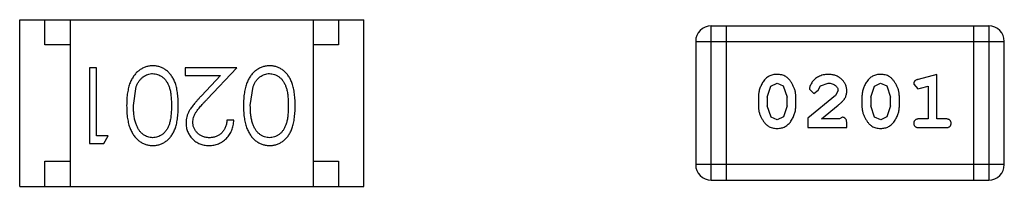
# Model space of a CAD drawing. Header units: inches. Extents: x -13 to 240, y -18 to 126.
# Tile 45 of 112: x 179.137 to 181.081, y 37.101 to 37.431. Entities that reach past the tile are written whole.
import ezdxf

# ---------------------------------------------------------------- set-up
doc = ezdxf.new("R2010")
doc.units = ezdxf.units.IN
doc.header["$LTSCALE"] = 1.21
doc.header["$MEASUREMENT"] = 0
doc.layers.get('0').update_dxf_attribs({"linetype": 'CONTINUOUS'})

msp = doc.modelspace()

# ---------------------------------------------------------------- linework, layer by layer
at = {"color": 7, "linetype": 'Continuous'}
for p, q in [((179.1366, 37.1014), (179.1366, 37.4314)), ((179.1366, 37.4314), (179.8166, 37.4314)), ((179.1866, 37.3814), (179.1866, 37.4314)), ((179.2366, 37.4314), (179.2366, 37.1014)), ((179.7166, 37.4314), (179.7166, 37.1014)), ((179.7666, 37.4314), (179.7666, 37.3814)), ((179.8166, 37.1014), (179.8166, 37.4314)), ((180.5023, 37.114), (180.5023, 37.4188)), ((181.0509, 37.4188), (180.5023, 37.4188)), ((180.5328, 37.114), (180.5328, 37.4188)), ((181.0204, 37.4188), (181.0204, 37.114)), ((181.0509, 37.4188), (181.0509, 37.114)), ((179.2366, 37.3814), (179.1866, 37.3814)), ((179.7666, 37.3814), (179.7166, 37.3814)), ((180.4718, 37.3884), (180.4718, 37.1445)), ((180.4718, 37.3884), (181.0814, 37.3884)), ((181.0814, 37.1445), (181.0814, 37.3884)), ((179.2748, 37.3362), (179.2748, 37.1862)), ((179.2883, 37.3362), (179.2748, 37.3362)), ((179.2883, 37.2015), (179.2883, 37.3362)), ((179.4633, 37.3362), (179.4633, 37.3208)), ((179.5652, 37.3362), (179.4633, 37.3362)), ((179.4633, 37.3208), (179.5331, 37.3208)), ((179.5331, 37.3208), (179.4956, 37.2807)), ((179.507, 37.2741), (179.5652, 37.3362)), ((180.9481, 37.3231), (180.9115, 37.3132)), ((180.9481, 37.235), (180.9481, 37.3231)), ((180.6202, 37.3), (180.6326, 37.3058)), ((180.6326, 37.3058), (180.6447, 37.3005)), ((180.6447, 37.3005), (180.6523, 37.2782)), ((180.7186, 37.3004), (180.7335, 37.3058)), ((180.8248, 37.3), (180.8371, 37.3058)), ((180.8371, 37.3058), (180.8493, 37.3005)), ((180.8493, 37.3005), (180.8568, 37.2782)), ((180.9024, 37.304), (180.9103, 37.2948)), ((179.3614, 37.2612), (179.367, 37.2989)), ((179.5921, 37.2612), (179.5978, 37.2989)), ((180.613, 37.2782), (180.6202, 37.3)), ((180.7482, 37.2815), (180.6932, 37.2366)), ((180.6964, 37.2938), (180.7052, 37.2853)), ((180.7052, 37.2853), (180.7137, 37.2919)), ((180.7137, 37.2919), (180.7186, 37.3004)), ((180.753, 37.2912), (180.7482, 37.2815)), ((180.8175, 37.2782), (180.8248, 37.3)), ((180.9103, 37.2948), (180.9157, 37.2958)), ((180.9157, 37.2958), (180.9308, 37.2999)), ((180.9308, 37.2999), (180.9308, 37.235)), ((180.5957, 37.2785), (180.5957, 37.2607)), ((180.613, 37.2782), (180.613, 37.261)), ((180.6523, 37.261), (180.6523, 37.2782)), ((180.6696, 37.2607), (180.6696, 37.2785)), ((180.72, 37.235), (180.7535, 37.262)), ((180.8002, 37.2785), (180.8002, 37.2607)), ((180.8175, 37.2782), (180.8175, 37.261)), ((180.8568, 37.261), (180.8568, 37.2782)), ((180.8741, 37.2607), (180.8741, 37.2785)), ((180.6206, 37.2387), (180.613, 37.261)), ((180.6523, 37.261), (180.6451, 37.2392)), ((180.8251, 37.2387), (180.8175, 37.261)), ((180.8568, 37.261), (180.8496, 37.2392)), ((179.5594, 37.2323), (179.546, 37.2323)), ((180.6328, 37.2334), (180.6206, 37.2387)), ((180.6451, 37.2392), (180.6328, 37.2334)), ((180.6932, 37.2366), (180.6932, 37.2177)), ((180.7561, 37.235), (180.72, 37.235)), ((180.7617, 37.2381), (180.7561, 37.235)), ((180.7703, 37.2177), (180.7703, 37.2255)), ((180.8373, 37.2334), (180.8251, 37.2387)), ((180.8496, 37.2392), (180.8373, 37.2334)), ((180.9308, 37.235), (180.9135, 37.235)), ((180.9654, 37.235), (180.9481, 37.235)), ((180.6932, 37.2177), (180.7703, 37.2177)), ((180.9135, 37.2177), (180.9654, 37.2177)), ((179.2748, 37.1862), (179.3026, 37.1862)), ((179.3114, 37.2015), (179.2883, 37.2015)), ((179.3026, 37.1862), (179.3114, 37.2015)), ((179.1866, 37.1014), (179.1866, 37.1514)), ((179.1866, 37.1514), (179.2366, 37.1514)), ((179.7166, 37.1514), (179.7666, 37.1514)), ((179.7666, 37.1514), (179.7666, 37.1014)), ((181.0814, 37.1445), (180.4718, 37.1445)), ((180.5023, 37.114), (181.0509, 37.114)), ((179.1366, 37.1014), (179.8166, 37.1014))]:
    msp.add_line(p, q, dxfattribs=at)
for centre, start, end in [((180.5023, 37.3884), 90, 180), ((181.0509, 37.3884), 0, 90), ((180.5023, 37.1445), 180, 270), ((181.0509, 37.1445), 270, 0)]:
    msp.add_arc(centre, 0.0305, start, end, dxfattribs=at)
for points, knots in [([(179.3997, 37.34), (179.3985, 37.34), (179.3961, 37.34), (179.3926, 37.3395), (179.3892, 37.3389), (179.3858, 37.3379), (179.3826, 37.3367), (179.3794, 37.3353), (179.3763, 37.3335), (179.3733, 37.3315), (179.3704, 37.3293), (179.3676, 37.3267), (179.365, 37.324), (179.3626, 37.3209), (179.3604, 37.3176), (179.3583, 37.3141), (179.3564, 37.3103), (179.3546, 37.3062), (179.353, 37.3018), (179.3517, 37.2971), (179.3505, 37.292), (179.3495, 37.2865), (179.3488, 37.2807), (179.3483, 37.2745), (179.348, 37.268), (179.3479, 37.2635), (179.3479, 37.2612)], [0, 0, 0, 0, 0.033824, 0.067298, 0.10028, 0.133019, 0.165736, 0.198792, 0.232372, 0.266409, 0.301016, 0.336196, 0.371972, 0.408574, 0.446394, 0.485225, 0.525372, 0.567224, 0.611081, 0.65775, 0.70702, 0.759235, 0.814484, 0.873227, 0.934937, 1, 1, 1, 1]), ([(179.4498, 37.2612), (179.4498, 37.2636), (179.4498, 37.2682), (179.4495, 37.275), (179.449, 37.2814), (179.4483, 37.2873), (179.4474, 37.2928), (179.4463, 37.298), (179.445, 37.3027), (179.4435, 37.307), (179.4418, 37.311), (179.4399, 37.3148), (179.4379, 37.3182), (179.4357, 37.3214), (179.4334, 37.3244), (179.431, 37.3271), (179.4283, 37.3296), (179.4255, 37.3318), (179.4226, 37.3337), (179.4196, 37.3354), (179.4165, 37.3368), (179.4133, 37.338), (179.41, 37.3389), (179.4067, 37.3395), (179.4032, 37.34), (179.4009, 37.34), (179.3997, 37.34)], [0, 0, 0, 0, 0.068113, 0.132564, 0.193427, 0.250218, 0.303569, 0.353576, 0.400235, 0.443586, 0.484619, 0.524292, 0.56238, 0.599049, 0.63494, 0.669782, 0.704009, 0.737842, 0.771098, 0.803896, 0.836415, 0.868639, 0.900715, 0.933378, 0.966213, 1, 1, 1, 1]), ([(179.6305, 37.34), (179.6293, 37.34), (179.6269, 37.34), (179.6234, 37.3395), (179.6199, 37.3389), (179.6166, 37.3379), (179.6133, 37.3367), (179.6101, 37.3353), (179.607, 37.3335), (179.604, 37.3315), (179.6011, 37.3293), (179.5984, 37.3267), (179.5958, 37.324), (179.5934, 37.3209), (179.5911, 37.3176), (179.5891, 37.3141), (179.5871, 37.3103), (179.5854, 37.3062), (179.5838, 37.3018), (179.5824, 37.2971), (179.5813, 37.292), (179.5803, 37.2865), (179.5796, 37.2807), (179.579, 37.2745), (179.5788, 37.268), (179.5787, 37.2635), (179.5787, 37.2612)], [0, 0, 0, 0, 0.033824, 0.067298, 0.10028, 0.133019, 0.165736, 0.198792, 0.232372, 0.266409, 0.301016, 0.336196, 0.371972, 0.408574, 0.446394, 0.485225, 0.525372, 0.567224, 0.611081, 0.65775, 0.70702, 0.759235, 0.814484, 0.873227, 0.934937, 1, 1, 1, 1]), ([(179.6806, 37.2612), (179.6806, 37.2636), (179.6806, 37.2682), (179.6803, 37.275), (179.6798, 37.2814), (179.679, 37.2873), (179.6781, 37.2928), (179.6771, 37.298), (179.6758, 37.3027), (179.6742, 37.307), (179.6725, 37.311), (179.6707, 37.3148), (179.6687, 37.3182), (179.6665, 37.3214), (179.6642, 37.3244), (179.6617, 37.3271), (179.6591, 37.3296), (179.6563, 37.3318), (179.6534, 37.3337), (179.6503, 37.3354), (179.6473, 37.3368), (179.644, 37.338), (179.6408, 37.3389), (179.6374, 37.3395), (179.634, 37.34), (179.6316, 37.34), (179.6305, 37.34)], [0, 0, 0, 0, 0.068113, 0.132564, 0.193427, 0.250218, 0.303569, 0.353576, 0.400235, 0.443586, 0.484619, 0.524292, 0.56238, 0.599049, 0.63494, 0.669782, 0.704009, 0.737842, 0.771098, 0.803896, 0.836415, 0.868639, 0.900715, 0.933378, 0.966213, 1, 1, 1, 1]), ([(179.367, 37.2989), (179.3674, 37.2999), (179.3682, 37.302), (179.3695, 37.3049), (179.371, 37.3076), (179.3726, 37.3101), (179.3743, 37.3125), (179.3762, 37.3146), (179.3782, 37.3165), (179.381, 37.3188), (179.3847, 37.3211), (179.3894, 37.3231), (179.3943, 37.3244), (179.3976, 37.3246), (179.3992, 37.3246)], [0, 0, 0, 0, 0.075949, 0.148549, 0.218996, 0.286119, 0.351826, 0.416074, 0.478265, 0.540325, 0.660405, 0.774606, 0.887187, 1, 1, 1, 1]), ([(179.3992, 37.3246), (179.4009, 37.3245), (179.4042, 37.3244), (179.4091, 37.3231), (179.4138, 37.321), (179.4176, 37.3186), (179.4204, 37.3163), (179.4225, 37.3144), (179.4244, 37.3122), (179.4261, 37.3099), (179.4278, 37.3074), (179.4292, 37.3047), (179.4306, 37.3018), (179.4318, 37.2987), (179.4329, 37.2953), (179.4339, 37.2915), (179.4346, 37.2874), (179.4353, 37.2829), (179.4357, 37.278), (179.4361, 37.2727), (179.4364, 37.2671), (179.4364, 37.2632), (179.4364, 37.2612)], [0, 0, 0, 0, 0.060034, 0.120278, 0.182348, 0.247919, 0.281641, 0.315701, 0.350322, 0.385703, 0.421819, 0.459196, 0.497866, 0.538301, 0.58121, 0.628183, 0.679403, 0.734699, 0.794074, 0.858416, 0.927049, 1, 1, 1, 1]), ([(179.5978, 37.2989), (179.5982, 37.2999), (179.599, 37.302), (179.6003, 37.3049), (179.6018, 37.3076), (179.6034, 37.3101), (179.6051, 37.3125), (179.607, 37.3146), (179.609, 37.3165), (179.6118, 37.3188), (179.6155, 37.3211), (179.6202, 37.3231), (179.625, 37.3244), (179.6283, 37.3246), (179.63, 37.3246)], [0, 0, 0, 0, 0.075949, 0.148549, 0.218996, 0.286119, 0.351826, 0.416074, 0.478265, 0.540325, 0.660405, 0.774606, 0.887187, 1, 1, 1, 1]), ([(179.63, 37.3246), (179.6317, 37.3245), (179.635, 37.3244), (179.6398, 37.3231), (179.6446, 37.321), (179.6483, 37.3186), (179.6512, 37.3163), (179.6532, 37.3144), (179.6551, 37.3122), (179.6569, 37.3099), (179.6585, 37.3074), (179.66, 37.3047), (179.6614, 37.3018), (179.6626, 37.2987), (179.6637, 37.2953), (179.6646, 37.2915), (179.6654, 37.2874), (179.6661, 37.2829), (179.6665, 37.278), (179.6669, 37.2727), (179.6671, 37.2671), (179.6671, 37.2632), (179.6671, 37.2612)], [0, 0, 0, 0, 0.060034, 0.120278, 0.182348, 0.247919, 0.281641, 0.315701, 0.350322, 0.385703, 0.421819, 0.459196, 0.497866, 0.538301, 0.58121, 0.628183, 0.679403, 0.734699, 0.794074, 0.858416, 0.927049, 1, 1, 1, 1]), ([(180.6325, 37.3231), (180.631, 37.323), (180.6282, 37.323), (180.6242, 37.3223), (180.6203, 37.3211), (180.6167, 37.3196), (180.6134, 37.3175), (180.6104, 37.315), (180.6076, 37.312), (180.6051, 37.3086), (180.6029, 37.305), (180.601, 37.3013), (180.5994, 37.2976), (180.598, 37.2939), (180.597, 37.2901), (180.5962, 37.2862), (180.5958, 37.2824), (180.5957, 37.2798), (180.5957, 37.2785)], [0, 0, 0, 0, 0.06692, 0.130834, 0.19258, 0.252759, 0.312631, 0.373411, 0.436359, 0.501894, 0.568244, 0.632472, 0.69556, 0.757163, 0.818592, 0.878885, 0.939235, 1, 1, 1, 1]), ([(180.6696, 37.2785), (180.6696, 37.2795), (180.6696, 37.2817), (180.6693, 37.2849), (180.6687, 37.288), (180.6681, 37.2911), (180.6671, 37.2942), (180.666, 37.2972), (180.6647, 37.3001), (180.6632, 37.303), (180.6616, 37.3057), (180.66, 37.3083), (180.6583, 37.3106), (180.6567, 37.3127), (180.655, 37.3146), (180.6533, 37.3162), (180.6515, 37.3177), (180.6492, 37.3192), (180.646, 37.3208), (180.6418, 37.3221), (180.6373, 37.3229), (180.6341, 37.323), (180.6325, 37.3231)], [0, 0, 0, 0, 0.049855, 0.099516, 0.148482, 0.19758, 0.246804, 0.296268, 0.346517, 0.397047, 0.446826, 0.49336, 0.537801, 0.579207, 0.617974, 0.654833, 0.689171, 0.722088, 0.786392, 0.853518, 0.924186, 1, 1, 1, 1]), ([(180.7336, 37.3231), (180.7319, 37.323), (180.7286, 37.3229), (180.7236, 37.322), (180.7189, 37.3206), (180.7144, 37.3186), (180.7103, 37.3162), (180.7066, 37.3133), (180.7035, 37.3101), (180.7009, 37.3065), (180.699, 37.3029), (180.6975, 37.2996), (180.6966, 37.2966), (180.6964, 37.2947), (180.6964, 37.2938)], [0, 0, 0, 0, 0.098286, 0.193983, 0.289056, 0.384352, 0.477435, 0.566197, 0.652355, 0.737986, 0.818188, 0.887401, 0.94802, 1, 1, 1, 1]), ([(180.7703, 37.2903), (180.7703, 37.2914), (180.7702, 37.2936), (180.7697, 37.2969), (180.7689, 37.3), (180.7678, 37.3029), (180.7663, 37.3058), (180.7645, 37.3085), (180.7624, 37.3111), (180.76, 37.3135), (180.7574, 37.3158), (180.7545, 37.3177), (180.7515, 37.3194), (180.7483, 37.3208), (180.7449, 37.3218), (180.7413, 37.3226), (180.7375, 37.323), (180.7349, 37.3231), (180.7336, 37.3231)], [0, 0, 0, 0, 0.060981, 0.120256, 0.178148, 0.236115, 0.293993, 0.352864, 0.413358, 0.476056, 0.539296, 0.602396, 0.665116, 0.728325, 0.792919, 0.859317, 0.928302, 1, 1, 1, 1]), ([(180.837, 37.3231), (180.8356, 37.323), (180.8327, 37.323), (180.8287, 37.3223), (180.8248, 37.3211), (180.8212, 37.3196), (180.818, 37.3175), (180.8149, 37.315), (180.8121, 37.312), (180.8097, 37.3086), (180.8075, 37.305), (180.8055, 37.3013), (180.8039, 37.2976), (180.8025, 37.2939), (180.8015, 37.2901), (180.8007, 37.2862), (180.8003, 37.2824), (180.8002, 37.2798), (180.8002, 37.2785)], [0, 0, 0, 0, 0.06692, 0.130834, 0.19258, 0.252759, 0.312631, 0.373411, 0.436359, 0.501894, 0.568244, 0.632472, 0.69556, 0.757163, 0.818592, 0.878885, 0.939235, 1, 1, 1, 1]), ([(180.8741, 37.2785), (180.8741, 37.2795), (180.8741, 37.2817), (180.8738, 37.2849), (180.8732, 37.288), (180.8726, 37.2911), (180.8717, 37.2942), (180.8705, 37.2972), (180.8692, 37.3001), (180.8677, 37.303), (180.8661, 37.3057), (180.8645, 37.3083), (180.8629, 37.3106), (180.8612, 37.3127), (180.8595, 37.3146), (180.8578, 37.3162), (180.856, 37.3177), (180.8537, 37.3192), (180.8505, 37.3208), (180.8463, 37.3221), (180.8418, 37.3229), (180.8386, 37.323), (180.837, 37.3231)], [0, 0, 0, 0, 0.049855, 0.099516, 0.148482, 0.19758, 0.246804, 0.296268, 0.346517, 0.397047, 0.446826, 0.49336, 0.537801, 0.579207, 0.617974, 0.654833, 0.689171, 0.722088, 0.786392, 0.853518, 0.924186, 1, 1, 1, 1]), ([(180.7335, 37.3058), (180.7349, 37.3057), (180.7376, 37.3056), (180.7414, 37.3048), (180.7448, 37.3034), (180.7477, 37.3015), (180.75, 37.2992), (180.7518, 37.2968), (180.7528, 37.2941), (180.7529, 37.2922), (180.753, 37.2912)], [0, 0, 0, 0, 0.156344, 0.299348, 0.4327, 0.561, 0.682299, 0.791883, 0.89611, 1, 1, 1, 1]), ([(180.9115, 37.3132), (180.9106, 37.3129), (180.9091, 37.3125), (180.907, 37.3116), (180.9054, 37.3107), (180.9042, 37.3097), (180.9034, 37.3085), (180.9028, 37.3072), (180.9025, 37.3057), (180.9025, 37.3046), (180.9024, 37.304)], [0, 0, 0, 0, 0.187321, 0.344927, 0.475328, 0.579604, 0.674244, 0.773631, 0.882025, 1, 1, 1, 1]), ([(180.7535, 37.262), (180.7544, 37.2628), (180.7561, 37.2643), (180.7585, 37.2665), (180.7606, 37.2686), (180.7625, 37.2706), (180.7641, 37.2725), (180.7654, 37.2742), (180.7666, 37.2759), (180.7677, 37.2779), (180.7687, 37.2805), (180.7697, 37.2837), (180.7702, 37.2869), (180.7703, 37.2892), (180.7703, 37.2903)], [0, 0, 0, 0, 0.103002, 0.197728, 0.285279, 0.365235, 0.437224, 0.502446, 0.560545, 0.611446, 0.707576, 0.80349, 0.900532, 1, 1, 1, 1]), ([(179.4956, 37.2807), (179.4941, 37.2792), (179.4914, 37.2762), (179.4874, 37.2719), (179.4839, 37.2677), (179.4807, 37.2639), (179.4778, 37.2602), (179.4753, 37.2568), (179.4732, 37.2537), (179.4709, 37.2499), (179.4686, 37.2451), (179.4667, 37.2392), (179.4654, 37.2331), (179.4653, 37.229), (179.4652, 37.2269)], [0, 0, 0, 0, 0.09953, 0.192079, 0.277712, 0.357454, 0.429648, 0.495771, 0.555538, 0.608657, 0.707578, 0.804328, 0.901298, 1, 1, 1, 1]), ([(179.4787, 37.2281), (179.4787, 37.2297), (179.4789, 37.233), (179.4799, 37.2378), (179.4816, 37.2424), (179.4836, 37.2462), (179.4856, 37.2493), (179.4875, 37.252), (179.4899, 37.255), (179.4925, 37.2582), (179.4956, 37.2618), (179.4991, 37.2656), (179.5029, 37.2698), (179.5056, 37.2726), (179.507, 37.2741)], [0, 0, 0, 0, 0.088014, 0.174976, 0.2638, 0.355443, 0.406413, 0.465519, 0.533076, 0.609353, 0.693899, 0.787171, 0.889197, 1, 1, 1, 1]), ([(179.3479, 37.2612), (179.3479, 37.2589), (179.348, 37.2544), (179.3483, 37.2479), (179.3488, 37.2417), (179.3496, 37.2358), (179.3505, 37.2303), (179.3517, 37.2252), (179.3531, 37.2205), (179.3547, 37.216), (179.3565, 37.212), (179.3584, 37.2081), (179.3605, 37.2046), (179.3628, 37.2013), (179.3652, 37.1982), (179.3678, 37.1955), (179.3705, 37.1929), (179.3734, 37.1907), (179.3763, 37.1887), (179.3794, 37.187), (179.3826, 37.1855), (179.3859, 37.1844), (179.3892, 37.1834), (179.3926, 37.1828), (179.3961, 37.1824), (179.3985, 37.1823), (179.3997, 37.1823)], [0, 0, 0, 0, 0.065278, 0.127205, 0.186168, 0.241675, 0.294115, 0.343609, 0.390387, 0.434463, 0.476646, 0.517002, 0.555936, 0.593716, 0.630057, 0.665601, 0.700745, 0.734917, 0.768681, 0.802087, 0.834849, 0.867433, 0.900138, 0.932806, 0.966212, 1, 1, 1, 1]), ([(179.3992, 37.1977), (179.3976, 37.1978), (179.3943, 37.198), (179.3895, 37.1992), (179.3848, 37.2013), (179.381, 37.2037), (179.3782, 37.206), (179.3761, 37.208), (179.3742, 37.2102), (179.3724, 37.2127), (179.3707, 37.2154), (179.3691, 37.2183), (179.3677, 37.2215), (179.3664, 37.2249), (179.3652, 37.2286), (179.3641, 37.2325), (179.3633, 37.2367), (179.3626, 37.2411), (179.3621, 37.2458), (179.3616, 37.2507), (179.3614, 37.2558), (179.3614, 37.2594), (179.3614, 37.2612)], [0, 0, 0, 0, 0.059689, 0.119507, 0.181075, 0.246162, 0.279894, 0.314468, 0.350403, 0.387474, 0.426147, 0.466624, 0.508745, 0.553328, 0.600058, 0.649177, 0.700552, 0.754894, 0.811825, 0.871514, 0.934319, 1, 1, 1, 1]), ([(179.4364, 37.2612), (179.4364, 37.2592), (179.4364, 37.2552), (179.4361, 37.2496), (179.4358, 37.2443), (179.4352, 37.2394), (179.4346, 37.2349), (179.4338, 37.2307), (179.4329, 37.227), (179.4318, 37.2236), (179.4306, 37.2205), (179.4292, 37.2175), (179.4277, 37.2148), (179.4261, 37.2123), (179.4243, 37.21), (179.4224, 37.2079), (179.4204, 37.2059), (179.4176, 37.2037), (179.4138, 37.2013), (179.4091, 37.1992), (179.4042, 37.198), (179.4009, 37.1978), (179.3992, 37.1977)], [0, 0, 0, 0, 0.073302, 0.142286, 0.206253, 0.266017, 0.321612, 0.372532, 0.419497, 0.462398, 0.502825, 0.541489, 0.579034, 0.615143, 0.650298, 0.684912, 0.718701, 0.752189, 0.817245, 0.879117, 0.939613, 1, 1, 1, 1]), ([(179.3997, 37.1823), (179.4009, 37.1823), (179.4032, 37.1824), (179.4067, 37.1828), (179.41, 37.1834), (179.4133, 37.1844), (179.4165, 37.1855), (179.4196, 37.187), (179.4227, 37.1887), (179.4256, 37.1907), (179.4284, 37.1929), (179.4311, 37.1953), (179.4336, 37.1981), (179.4359, 37.201), (179.438, 37.2042), (179.4401, 37.2077), (179.4419, 37.2114), (179.4436, 37.2153), (179.445, 37.2196), (179.4463, 37.2243), (179.4474, 37.2295), (179.4483, 37.235), (179.449, 37.241), (179.4495, 37.2473), (179.4498, 37.2541), (179.4498, 37.2588), (179.4498, 37.2612)], [0, 0, 0, 0, 0.033742, 0.066533, 0.099153, 0.13154, 0.164087, 0.196563, 0.229707, 0.263315, 0.297504, 0.331686, 0.366482, 0.4021, 0.438958, 0.476748, 0.515985, 0.556589, 0.599519, 0.645765, 0.695487, 0.748721, 0.805687, 0.866754, 0.931405, 1, 1, 1, 1]), ([(179.5787, 37.2612), (179.5787, 37.2589), (179.5788, 37.2544), (179.579, 37.2479), (179.5796, 37.2417), (179.5803, 37.2358), (179.5813, 37.2303), (179.5824, 37.2252), (179.5839, 37.2205), (179.5854, 37.216), (179.5873, 37.212), (179.5892, 37.2081), (179.5913, 37.2046), (179.5935, 37.2013), (179.596, 37.1982), (179.5985, 37.1955), (179.6012, 37.1929), (179.6041, 37.1907), (179.6071, 37.1887), (179.6102, 37.187), (179.6134, 37.1855), (179.6166, 37.1844), (179.62, 37.1834), (179.6234, 37.1828), (179.6269, 37.1824), (179.6293, 37.1823), (179.6305, 37.1823)], [0, 0, 0, 0, 0.065278, 0.127205, 0.186168, 0.241675, 0.294115, 0.343609, 0.390387, 0.434463, 0.476646, 0.517002, 0.555936, 0.593716, 0.630057, 0.665601, 0.700745, 0.734917, 0.768681, 0.802087, 0.834849, 0.867433, 0.900138, 0.932806, 0.966212, 1, 1, 1, 1]), ([(179.63, 37.1977), (179.6284, 37.1978), (179.6251, 37.198), (179.6202, 37.1992), (179.6156, 37.2013), (179.6118, 37.2037), (179.6089, 37.206), (179.6069, 37.208), (179.6049, 37.2102), (179.6031, 37.2127), (179.6015, 37.2154), (179.5999, 37.2183), (179.5985, 37.2215), (179.5971, 37.2249), (179.596, 37.2286), (179.5949, 37.2325), (179.5941, 37.2367), (179.5933, 37.2411), (179.5928, 37.2458), (179.5924, 37.2507), (179.5922, 37.2558), (179.5922, 37.2594), (179.5921, 37.2612)], [0, 0, 0, 0, 0.059689, 0.119507, 0.181075, 0.246162, 0.279894, 0.314468, 0.350403, 0.387474, 0.426147, 0.466624, 0.508745, 0.553328, 0.600058, 0.649177, 0.700552, 0.754894, 0.811825, 0.871514, 0.934319, 1, 1, 1, 1]), ([(179.6671, 37.2612), (179.6671, 37.2592), (179.6671, 37.2552), (179.6669, 37.2496), (179.6665, 37.2443), (179.666, 37.2394), (179.6654, 37.2349), (179.6646, 37.2307), (179.6637, 37.227), (179.6626, 37.2236), (179.6613, 37.2205), (179.66, 37.2175), (179.6585, 37.2148), (179.6568, 37.2123), (179.6551, 37.21), (179.6532, 37.2079), (179.6512, 37.2059), (179.6483, 37.2037), (179.6446, 37.2013), (179.6399, 37.1992), (179.635, 37.198), (179.6317, 37.1978), (179.63, 37.1977)], [0, 0, 0, 0, 0.073302, 0.142286, 0.206253, 0.266017, 0.321612, 0.372532, 0.419497, 0.462398, 0.502825, 0.541489, 0.579034, 0.615143, 0.650298, 0.684912, 0.718701, 0.752189, 0.817245, 0.879117, 0.939613, 1, 1, 1, 1]), ([(179.6305, 37.1823), (179.6316, 37.1823), (179.634, 37.1824), (179.6374, 37.1828), (179.6408, 37.1834), (179.6441, 37.1844), (179.6473, 37.1855), (179.6504, 37.187), (179.6534, 37.1887), (179.6564, 37.1907), (179.6592, 37.1929), (179.6619, 37.1953), (179.6643, 37.1981), (179.6667, 37.201), (179.6688, 37.2042), (179.6708, 37.2077), (179.6727, 37.2114), (179.6743, 37.2153), (179.6758, 37.2196), (179.6771, 37.2243), (179.6782, 37.2295), (179.6791, 37.235), (179.6798, 37.241), (179.6803, 37.2473), (179.6806, 37.2541), (179.6806, 37.2588), (179.6806, 37.2612)], [0, 0, 0, 0, 0.033742, 0.066533, 0.099153, 0.13154, 0.164087, 0.196563, 0.229707, 0.263315, 0.297504, 0.331686, 0.366482, 0.4021, 0.438958, 0.476748, 0.515985, 0.556589, 0.599519, 0.645765, 0.695487, 0.748721, 0.805687, 0.866754, 0.931405, 1, 1, 1, 1]), ([(180.5957, 37.2607), (180.5957, 37.2596), (180.5957, 37.2575), (180.596, 37.2543), (180.5965, 37.2512), (180.5972, 37.2481), (180.5981, 37.2451), (180.5992, 37.2421), (180.6005, 37.2391), (180.602, 37.2362), (180.6035, 37.2335), (180.6052, 37.231), (180.6068, 37.2287), (180.6085, 37.2265), (180.6102, 37.2247), (180.6119, 37.223), (180.6136, 37.2216), (180.616, 37.22), (180.6191, 37.2184), (180.6233, 37.2171), (180.6279, 37.2162), (180.6311, 37.2162), (180.6327, 37.2161)], [0, 0, 0, 0, 0.049886, 0.09882, 0.148132, 0.19689, 0.246038, 0.295176, 0.345305, 0.395692, 0.445312, 0.491875, 0.535813, 0.577009, 0.616081, 0.652689, 0.687585, 0.720206, 0.785062, 0.85223, 0.923759, 1, 1, 1, 1]), ([(180.6327, 37.2161), (180.6342, 37.2161), (180.637, 37.2162), (180.6411, 37.2169), (180.6449, 37.218), (180.6485, 37.2196), (180.6518, 37.2217), (180.6549, 37.2242), (180.6577, 37.2271), (180.6601, 37.2305), (180.6623, 37.2341), (180.6643, 37.2378), (180.6659, 37.2415), (180.6673, 37.2453), (180.6683, 37.2491), (180.6691, 37.2529), (180.6695, 37.2568), (180.6696, 37.2594), (180.6696, 37.2607)], [0, 0, 0, 0, 0.067217, 0.131051, 0.19272, 0.252824, 0.312745, 0.373449, 0.436041, 0.501494, 0.567761, 0.632087, 0.695096, 0.757109, 0.817993, 0.878657, 0.939311, 1, 1, 1, 1]), ([(180.8002, 37.2607), (180.8002, 37.2596), (180.8002, 37.2575), (180.8006, 37.2543), (180.801, 37.2512), (180.8017, 37.2481), (180.8026, 37.2451), (180.8037, 37.2421), (180.805, 37.2391), (180.8065, 37.2362), (180.8081, 37.2335), (180.8097, 37.231), (180.8113, 37.2287), (180.813, 37.2265), (180.8147, 37.2247), (180.8164, 37.223), (180.8181, 37.2216), (180.8205, 37.22), (180.8236, 37.2184), (180.8278, 37.2171), (180.8324, 37.2162), (180.8356, 37.2162), (180.8372, 37.2161)], [0, 0, 0, 0, 0.049886, 0.09882, 0.148132, 0.19689, 0.246038, 0.295176, 0.345305, 0.395692, 0.445312, 0.491875, 0.535813, 0.577009, 0.616081, 0.652689, 0.687585, 0.720206, 0.785062, 0.85223, 0.923759, 1, 1, 1, 1]), ([(180.8372, 37.2161), (180.8387, 37.2161), (180.8415, 37.2162), (180.8456, 37.2169), (180.8494, 37.218), (180.853, 37.2196), (180.8563, 37.2217), (180.8594, 37.2242), (180.8622, 37.2271), (180.8646, 37.2305), (180.8668, 37.2341), (180.8688, 37.2378), (180.8704, 37.2415), (180.8718, 37.2453), (180.8728, 37.2491), (180.8736, 37.2529), (180.874, 37.2568), (180.8741, 37.2594), (180.8741, 37.2607)], [0, 0, 0, 0, 0.067217, 0.131051, 0.19272, 0.252824, 0.312745, 0.373449, 0.436041, 0.501494, 0.567761, 0.632087, 0.695096, 0.757109, 0.817993, 0.878657, 0.939311, 1, 1, 1, 1]), ([(179.4652, 37.2269), (179.4653, 37.2254), (179.4653, 37.2225), (179.4659, 37.2182), (179.4669, 37.214), (179.4683, 37.21), (179.4701, 37.2062), (179.4722, 37.2025), (179.4748, 37.1989), (179.4777, 37.1956), (179.4809, 37.1924), (179.4845, 37.1898), (179.4882, 37.1874), (179.4922, 37.1855), (179.4964, 37.1841), (179.5009, 37.1831), (179.5057, 37.1824), (179.5089, 37.1824), (179.5105, 37.1823)], [0, 0, 0, 0, 0.06271, 0.123347, 0.183401, 0.242828, 0.302097, 0.36242, 0.423725, 0.487032, 0.550491, 0.612709, 0.674265, 0.73617, 0.799211, 0.863483, 0.930525, 1, 1, 1, 1]), ([(179.5112, 37.1977), (179.5101, 37.1977), (179.5079, 37.1978), (179.5047, 37.1982), (179.5016, 37.1989), (179.4986, 37.1999), (179.4958, 37.2012), (179.4931, 37.2027), (179.4905, 37.2046), (179.4881, 37.2066), (179.4859, 37.2089), (179.484, 37.2114), (179.4823, 37.2139), (179.481, 37.2165), (179.4799, 37.2193), (179.4792, 37.2221), (179.4788, 37.2251), (179.4787, 37.2271), (179.4787, 37.2281)], [0, 0, 0, 0, 0.068027, 0.133505, 0.19695, 0.26027, 0.322741, 0.384982, 0.448465, 0.513424, 0.578224, 0.640011, 0.700094, 0.760067, 0.819012, 0.877878, 0.938035, 1, 1, 1, 1]), ([(179.5105, 37.1823), (179.5122, 37.1824), (179.5155, 37.1824), (179.5203, 37.1831), (179.525, 37.1842), (179.5294, 37.1857), (179.5336, 37.1878), (179.5376, 37.1902), (179.5414, 37.193), (179.545, 37.1963), (179.5483, 37.1999), (179.5511, 37.2038), (179.5536, 37.208), (179.5556, 37.2124), (179.5572, 37.217), (179.5584, 37.2219), (179.5592, 37.227), (179.5594, 37.2305), (179.5594, 37.2323)], [0, 0, 0, 0, 0.06445, 0.126725, 0.187421, 0.247417, 0.306749, 0.366595, 0.427749, 0.490235, 0.553031, 0.614805, 0.676505, 0.738096, 0.801021, 0.864897, 0.931209, 1, 1, 1, 1]), ([(179.546, 37.2323), (179.5459, 37.231), (179.5456, 37.2284), (179.5449, 37.2246), (179.5439, 37.221), (179.5427, 37.2177), (179.5412, 37.2146), (179.5394, 37.2118), (179.5374, 37.2091), (179.5352, 37.2068), (179.5327, 37.2046), (179.5301, 37.2028), (179.5273, 37.2012), (179.5244, 37.1999), (179.5213, 37.1989), (179.5181, 37.1982), (179.5147, 37.1978), (179.5124, 37.1977), (179.5112, 37.1977)], [0, 0, 0, 0, 0.073648, 0.143686, 0.210962, 0.275557, 0.338064, 0.399311, 0.4594, 0.51934, 0.579024, 0.637809, 0.695959, 0.754122, 0.813113, 0.873453, 0.935561, 1, 1, 1, 1]), ([(180.7703, 37.2255), (180.7703, 37.2266), (180.7702, 37.2286), (180.7698, 37.2313), (180.7691, 37.2335), (180.7681, 37.2353), (180.7668, 37.2366), (180.7652, 37.2375), (180.7635, 37.2381), (180.7623, 37.2381), (180.7617, 37.2381)], [0, 0, 0, 0, 0.1844, 0.34094, 0.473574, 0.586824, 0.690029, 0.789175, 0.890445, 1, 1, 1, 1]), ([(180.9135, 37.235), (180.9126, 37.235), (180.9109, 37.2349), (180.9086, 37.2345), (180.9066, 37.2337), (180.905, 37.2326), (180.9039, 37.2313), (180.903, 37.2298), (180.9025, 37.2281), (180.9025, 37.2269), (180.9024, 37.2263)], [0, 0, 0, 0, 0.169102, 0.317658, 0.446239, 0.563118, 0.671828, 0.776546, 0.884858, 1, 1, 1, 1]), ([(180.9024, 37.2263), (180.9025, 37.2257), (180.9025, 37.2245), (180.9031, 37.2229), (180.9039, 37.2213), (180.905, 37.22), (180.9066, 37.2189), (180.9086, 37.2182), (180.9109, 37.2177), (180.9126, 37.2177), (180.9135, 37.2177)], [0, 0, 0, 0, 0.115051, 0.223278, 0.329269, 0.437893, 0.554681, 0.682591, 0.83103, 1, 1, 1, 1]), ([(180.9764, 37.2263), (180.9764, 37.2269), (180.9763, 37.2281), (180.9758, 37.2298), (180.9749, 37.2313), (180.9738, 37.2326), (180.9722, 37.2337), (180.9703, 37.2345), (180.968, 37.2349), (180.9663, 37.235), (180.9654, 37.235)], [0, 0, 0, 0, 0.11517, 0.223509, 0.328254, 0.438012, 0.553651, 0.682263, 0.830856, 1, 1, 1, 1]), ([(180.9654, 37.2177), (180.9663, 37.2177), (180.968, 37.2177), (180.9703, 37.2182), (180.9722, 37.2189), (180.9738, 37.22), (180.975, 37.2213), (180.9758, 37.2229), (180.9763, 37.2245), (180.9764, 37.2257), (180.9764, 37.2263)], [0, 0, 0, 0, 0.169012, 0.317488, 0.445429, 0.560977, 0.67065, 0.776666, 0.88492, 1, 1, 1, 1])]:
    msp.add_open_spline(points, degree=3, knots=knots, dxfattribs=at)

doc.saveas('drawing.dxf')
